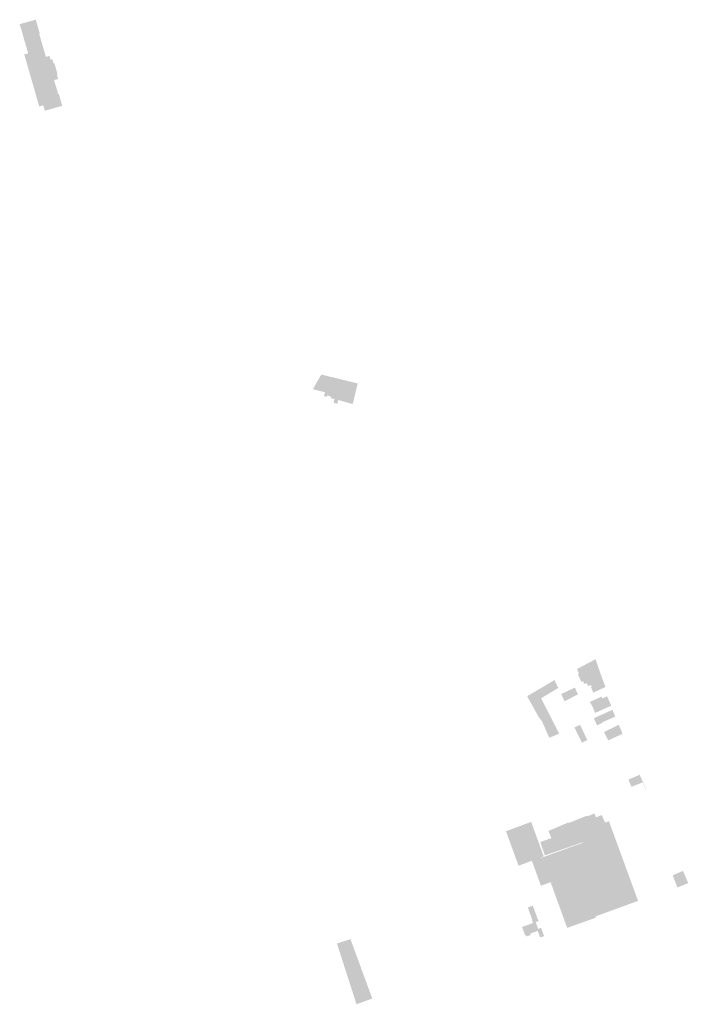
# Model space of a CAD drawing. Header units: inches. Extents: x 83302 to 84680, y 446320 to 447208.
# Tile 7 of 7: x 84216 to 84680, y 446320 to 447004. Entities that reach past the tile are written whole.
import ezdxf

# ---------------------------------------------------------------- set-up
doc = ezdxf.new("R2010")
doc.units = ezdxf.units.IN
doc.header["$MEASUREMENT"] = 0

msp = doc.modelspace()

# ---------------------------------------------------------------- hatches: boundary and pattern name
for points in [[(84238.65, 446975.42), (84239.05, 446974.03), (84239.15, 446973.68), (84239.68, 446973.83), (84241.86, 446966.23), (84241.33, 446966.08), (84241.43, 446965.72), (84241.81, 446964.42), (84241.91, 446964.06), (84242.22, 446962.99), (84240.54, 446962.52), (84239.46, 446962.21), (84239.77, 446961.1), (84242.26, 446952.49), (84242.68, 446952.61), (84245.07, 446944.36), (84242.64, 446943.67), (84233.21, 446940.97), (84233.01, 446940.92), (84231.93, 446944.71), (84229.12, 446943.89), (84218.75, 446980.01), (84221.43, 446980.78), (84218.79, 446989.94), (84216.6, 446997.51), (84215.96, 446999.73), (84215.57, 447001.09), (84216.16, 447001.26), (84225.68, 447003.86), (84226.03, 447003.96), (84226.22, 447004.01), (84226.72, 447004.17), (84229.47, 446994.69), (84229.05, 446994.57), (84229.19, 446994.07), (84229.25, 446993.86), (84229.87, 446991.72), (84230.27, 446990.31), (84230.35, 446990.05), (84232.42, 446982.86), (84232.57, 446982.35), (84232.7, 446981.91), (84233.67, 446978.53), (84233.77, 446978.57), (84233.83, 446978.36), (84235.55, 446978.88), (84236.21, 446979.08), (84236.69, 446977.43), (84237, 446976.38), (84238.12, 446976.7), (84238.27, 446976.74), (84238.57, 446975.68), (84238.65, 446975.42), (84238.65, 446975.42)], [(84431.28, 446756.19), (84428.52, 446745.18), (84427.45, 446745.45), (84419.03, 446747.57), (84424.83, 446757.78), (84431.28, 446756.19), (84431.28, 446756.19)], [(84437.52, 446754.66), (84434.59, 446743.66), (84433.81, 446740.64), (84431.33, 446741.46), (84431.56, 446742.44), (84428.99, 446743.24), (84428.65, 446742.2), (84426.74, 446742.73), (84426.65, 446742.75), (84427.45, 446745.45), (84428.52, 446745.18), (84431.28, 446756.19), (84437.52, 446754.66), (84437.52, 446754.66)], [(84443.58, 446753.17), (84440.67, 446742.13), (84439.88, 446739.15), (84436.63, 446740.08), (84435.97, 446737.4), (84433.39, 446738.09), (84433.9, 446740.61), (84433.81, 446740.64), (84434.59, 446743.66), (84437.52, 446754.66), (84443.58, 446753.17), (84443.58, 446753.17)], [(84450.06, 446751.42), (84447.45, 446740.42), (84445.93, 446734.7), (84446.55, 446737.23), (84439.88, 446739.15), (84440.67, 446742.13), (84443.58, 446753.17), (84450.12, 446751.56), (84450.06, 446751.42), (84450.06, 446751.42)], [(84616.65, 446555.66), (84606.52, 446550.31), (84606.2, 446551.03), (84603, 446549.46), (84602.87, 446549.74), (84603.64, 446550.11), (84602.32, 446553.27), (84604.65, 446554.5), (84612.92, 446558.87), (84615.14, 446560.04), (84616.65, 446555.66), (84616.65, 446555.66)], [(84618.22, 446551.14), (84607.18, 446545.38), (84607.03, 446545.68), (84605.95, 446545.14), (84606.16, 446544.72), (84605.25, 446544.27), (84603, 446549.46), (84606.2, 446551.03), (84606.52, 446550.31), (84616.65, 446555.66), (84618.22, 446551.14), (84618.22, 446551.14)], [(84620.03, 446546.08), (84620.57, 446544.66), (84612.43, 446540.93), (84611.87, 446542.16), (84610.1, 446541.38), (84609.01, 446543.55), (84607.37, 446542.81), (84606.45, 446544.86), (84606.16, 446544.72), (84605.95, 446545.14), (84607.03, 446545.68), (84607.18, 446545.38), (84618.22, 446551.14), (84618.28, 446550.98), (84620.03, 446546.08), (84620.03, 446546.08)], [(84577.38, 446532.9), (84584.12, 446519.7), (84578.16, 446516.63), (84578.14, 446516.66), (84578.04, 446516.88), (84574.77, 446521.17), (84574.96, 446521.27), (84568.02, 446533.7), (84567.99, 446533.77), (84567.96, 446533.83), (84567.94, 446533.9), (84567.93, 446533.96), (84567.92, 446534.03), (84567.92, 446534.1), (84567.92, 446534.17), (84567.93, 446534.24), (84567.95, 446534.31), (84567.97, 446534.38), (84568, 446534.44), (84568.03, 446534.5), (84568.07, 446534.56), (84568.11, 446534.61), (84568.16, 446534.66), (84568.21, 446534.71), (84568.27, 446534.75), (84568.32, 446534.79), (84574.54, 446538.33), (84586.65, 446545.58), (84589.29, 446540.07), (84577.38, 446532.9), (84577.38, 446532.9)], [(84620.57, 446544.66), (84622.05, 446540.78), (84613.57, 446536.82), (84611.97, 446540.64), (84612.47, 446540.87), (84612.43, 446540.93), (84620.57, 446544.66), (84620.57, 446544.66)], [(84603.04, 446535.4), (84602.9, 446535.34), (84602.77, 446535.6), (84596.84, 446532.48), (84593.71, 446530.8), (84591.31, 446535.82), (84600.84, 446540.37), (84603.04, 446535.4), (84603.04, 446535.4)], [(84623.18, 446534.34), (84626.03, 446527.77), (84614.9, 446522.78), (84612.37, 446528.6), (84612.1, 446528.48), (84611.26, 446530.44), (84619.28, 446534.04), (84619.82, 446532.83), (84623.18, 446534.34), (84623.18, 446534.34)], [(84628.85, 446520.21), (84619.79, 446516.18), (84619.92, 446515.88), (84618.91, 446515.39), (84616.16, 446514.11), (84616.12, 446514.21), (84614.11, 446518.84), (84614.06, 446518.94), (84618.17, 446520.98), (84620.91, 446522.16), (84626.87, 446524.88), (84628.85, 446520.21), (84628.85, 446520.21)], [(84584.12, 446519.7), (84589.83, 446508.5), (84589.91, 446508.34), (84583.02, 446505.51), (84578.16, 446516.63), (84584.12, 446519.7), (84584.12, 446519.7)], [(84608.03, 446506.87), (84609.45, 446503.93), (84606.95, 446502.72), (84605.68, 446502.12), (84600.5, 446512.63), (84604.47, 446514.47), (84608.03, 446506.87)], [(84631.34, 446514.32), (84633.81, 446508.48), (84633.89, 446508.26), (84623.9, 446503.62), (84621.05, 446509.53), (84631.28, 446514.47), (84631.34, 446514.32)], [(84645.81, 446479.81), (84648.08, 446474.59), (84648.1, 446474.54), (84650.12, 446469.69), (84650.01, 446469.65), (84649.9, 446469.6), (84647.85, 446474.51), (84640.09, 446471.45), (84637.95, 446476.45), (84645.81, 446479.81)], [(84621.74, 446446.52), (84624.41, 446447.66), (84644.13, 446393.64), (84644.65, 446392.23), (84623.52, 446384.5), (84615.01, 446381.39), (84597.33, 446429.32), (84606.55, 446432.65), (84606.41, 446433.01), (84579.99, 446423.78), (84576.79, 446433.06), (84584.5, 446435.79), (84582.44, 446440.78), (84596.02, 446446.57), (84597.25, 446446.58), (84600.55, 446447.92), (84609.28, 446451.44), (84609.49, 446450.95), (84614.37, 446452.92), (84615.43, 446450.24), (84619.45, 446451.86), (84621.74, 446446.52), (84621.74, 446446.52)], [(84553, 446440.6), (84570.48, 446447.08), (84579.21, 446423.12), (84577.34, 446422.44), (84570.97, 446420.07), (84561.73, 446416.64), (84561.68, 446416.77), (84553, 446440.6), (84553, 446440.6)], [(84597.33, 446429.32), (84615.01, 446381.39), (84615.08, 446381.19), (84615.32, 446380.54), (84614.43, 446380.22), (84595.46, 446373.46), (84583.97, 446405.21), (84577.26, 446402.75), (84570.97, 446420.07), (84577.34, 446422.44), (84577.45, 446422.13), (84597.33, 446429.32), (84597.33, 446429.32)], [(84675.82, 446413.03), (84679.51, 446404.59), (84671.98, 446401.5), (84668.66, 446409.97), (84675.04, 446412.7), (84675.82, 446413.03)], [(84575.62, 446378.15), (84573.65, 446377.45), (84575.33, 446372.78), (84577.34, 446373.51), (84579.35, 446368.08), (84579.47, 446367.76), (84579.35, 446367.72), (84577.12, 446366.91), (84577.09, 446366.9), (84577.02, 446367.08), (84576.64, 446366.95), (84575.04, 446371.36), (84569.82, 446369.47), (84570.15, 446368.56), (84567.26, 446367.51), (84566.92, 446368.44), (84566.32, 446368.2), (84564.16, 446374.09), (84571.76, 446376.88), (84570.96, 446379.06), (84571.23, 446379.16), (84568.15, 446387.65), (84571.62, 446388.92), (84571.77, 446388.51), (84574.31, 446381.51), (84575.62, 446378.15), (84575.62, 446378.15)], [(84445.09, 446365.66), (84458.09, 446330.21), (84459.41, 446326.66), (84460.25, 446324.42), (84449.28, 446320.4), (84444.6, 446334.98), (84435.73, 446362.65), (84445.09, 446365.66)]]:
    msp.add_hatch(color=256).paths.add_polyline_path(points, flags=0)

doc.saveas('drawing.dxf')
